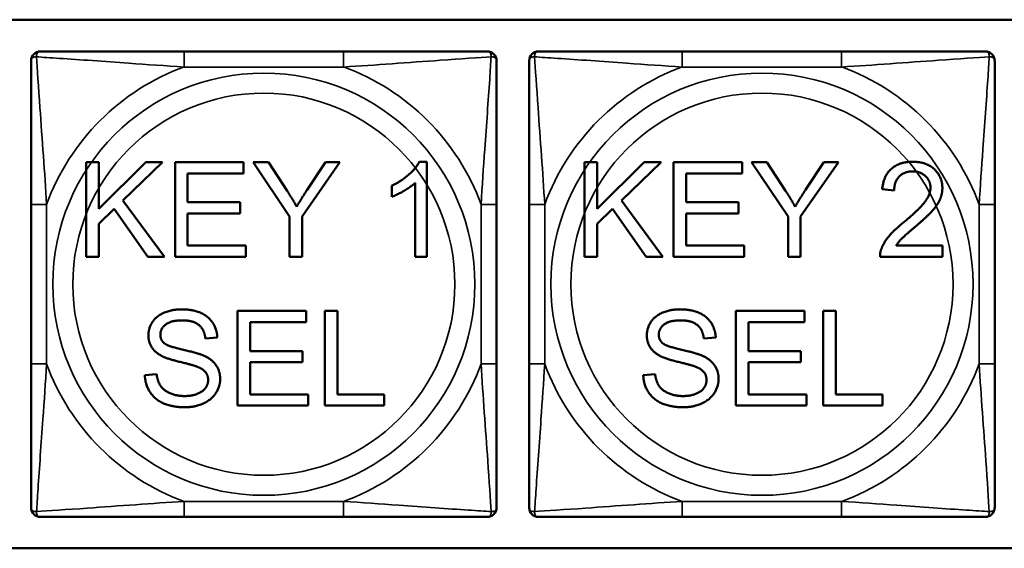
# Model space of a CAD drawing. Header units: inches. Extents: x -32 to 29.2, y -14.4 to 22.6.
# Tile 125 of 256: x -22.094 to -20.845, y -0.124 to 0.547. Entities that reach past the tile are written whole.
import ezdxf

# ---------------------------------------------------------------- set-up
doc = ezdxf.new("R2010")
doc.units = ezdxf.units.IN
doc.header["$MEASUREMENT"] = 0
doc.layers.add('Visible (ANSI)', color=7, linetype='Continuous', lineweight=50)
doc.layers.add('Visible Narrow (ANSI)', color=7, linetype='Continuous', lineweight=35)

msp = doc.modelspace()

# ---------------------------------------------------------------- linework, layer by layer
at = {"layer": 'Visible (ANSI)'}
for p, q in [((-22.1205, 0.5469), (-19.5523, 0.5469)), ((-21.6836, 0.5066), (-21.8859, 0.5066)), ((-21.0516, 0.5066), (-21.2539, 0.5066)), ((-22.0102, 0.3662), (-21.9942, 0.3662)), ((-22.0102, 0.2462), (-22.0102, 0.3662)), ((-21.9942, 0.3662), (-21.9942, 0.3068)), ((-21.9942, 0.3068), (-21.9346, 0.3662)), ((-21.9131, 0.3662), (-21.9634, 0.3175)), ((-21.9346, 0.3662), (-21.9131, 0.3662)), ((-21.8973, 0.3662), (-21.8104, 0.3662)), ((-21.8973, 0.2462), (-21.8973, 0.3662)), ((-21.8104, 0.3662), (-21.8104, 0.352)), ((-21.752, 0.2971), (-21.7982, 0.3662)), ((-21.7982, 0.3662), (-21.7789, 0.3662)), ((-21.7789, 0.3662), (-21.7553, 0.33)), ((-21.6881, 0.3662), (-21.736, 0.2971)), ((-21.7299, 0.3309), (-21.7066, 0.3662)), ((-21.7066, 0.3662), (-21.6881, 0.3662)), ((-21.5874, 0.3667), (-21.5779, 0.3667)), ((-21.5779, 0.3667), (-21.5779, 0.2462)), ((-21.3778, 0.3662), (-21.3619, 0.3662)), ((-21.3778, 0.2462), (-21.3778, 0.3662)), ((-21.3619, 0.3662), (-21.3619, 0.3068)), ((-21.3619, 0.3068), (-21.3022, 0.3662)), ((-21.2807, 0.3662), (-21.331, 0.3175)), ((-21.3022, 0.3662), (-21.2807, 0.3662)), ((-21.2649, 0.3662), (-21.178, 0.3662)), ((-21.2649, 0.2462), (-21.2649, 0.3662)), ((-21.178, 0.3662), (-21.178, 0.352)), ((-21.1196, 0.2971), (-21.1659, 0.3662)), ((-21.1659, 0.3662), (-21.1466, 0.3662)), ((-21.1466, 0.3662), (-21.1229, 0.33)), ((-21.0557, 0.3662), (-21.1037, 0.2971)), ((-21.0975, 0.3309), (-21.0742, 0.3662)), ((-21.0742, 0.3662), (-21.0557, 0.3662)), ((-21.8104, 0.352), (-21.8814, 0.352)), ((-21.8814, 0.352), (-21.8814, 0.3153)), ((-21.178, 0.352), (-21.249, 0.352)), ((-21.249, 0.352), (-21.249, 0.3153)), ((-21.5926, 0.2462), (-21.5926, 0.34)), ((-21.6221, 0.3223), (-21.6221, 0.3366)), ((-20.9849, 0.3304), (-21.0001, 0.332)), ((-22.08, 0.3125), (-22.08, 0.1102)), ((-21.9634, 0.3175), (-21.9109, 0.2462)), ((-21.8814, 0.3153), (-21.8149, 0.3153)), ((-21.8149, 0.3153), (-21.8149, 0.3012)), ((-21.4894, 0.1102), (-21.4894, 0.3125)), ((-21.448, 0.3125), (-21.448, 0.1102)), ((-21.331, 0.3175), (-21.2785, 0.2462)), ((-21.249, 0.3153), (-21.1825, 0.3153)), ((-21.1825, 0.3153), (-21.1825, 0.3012)), ((-20.8574, 0.1102), (-20.8574, 0.3125)), ((-21.9746, 0.3068), (-21.9942, 0.2878)), ((-21.9319, 0.2462), (-21.9746, 0.3068)), ((-21.8149, 0.3012), (-21.8814, 0.3012)), ((-21.8814, 0.3012), (-21.8814, 0.2604)), ((-21.3422, 0.3068), (-21.3619, 0.2878)), ((-21.2995, 0.2462), (-21.3422, 0.3068)), ((-21.1825, 0.3012), (-21.249, 0.3012)), ((-21.249, 0.3012), (-21.249, 0.2604)), ((-21.9942, 0.2878), (-21.9942, 0.2462)), ((-21.752, 0.2462), (-21.752, 0.2971)), ((-21.736, 0.2971), (-21.736, 0.2462)), ((-21.3619, 0.2878), (-21.3619, 0.2462)), ((-21.1196, 0.2462), (-21.1196, 0.2971)), ((-21.1037, 0.2971), (-21.1037, 0.2462)), ((-21.8814, 0.2604), (-21.8077, 0.2604)), ((-21.8077, 0.2604), (-21.8077, 0.2462)), ((-21.249, 0.2604), (-21.1753, 0.2604)), ((-21.1753, 0.2604), (-21.1753, 0.2462)), ((-20.9824, 0.2604), (-20.9236, 0.2604)), ((-20.9236, 0.2604), (-20.9236, 0.2462)), ((-21.9942, 0.2462), (-22.0102, 0.2462)), ((-21.9109, 0.2462), (-21.9319, 0.2462)), ((-21.8077, 0.2462), (-21.8973, 0.2462)), ((-21.736, 0.2462), (-21.752, 0.2462)), ((-21.5779, 0.2462), (-21.5926, 0.2462)), ((-21.3619, 0.2462), (-21.3778, 0.2462)), ((-21.2785, 0.2462), (-21.2995, 0.2462)), ((-21.1753, 0.2462), (-21.2649, 0.2462)), ((-21.1037, 0.2462), (-21.1196, 0.2462)), ((-20.9236, 0.2462), (-21.0029, 0.2462)), ((-21.8181, 0.1774), (-21.7312, 0.1774)), ((-21.8181, 0.0574), (-21.8181, 0.1774)), ((-21.7312, 0.1774), (-21.7312, 0.1632)), ((-21.7072, 0.1774), (-21.6913, 0.1774)), ((-21.7072, 0.0574), (-21.7072, 0.1774)), ((-21.6913, 0.1774), (-21.6913, 0.0715)), ((-21.1857, 0.1774), (-21.0988, 0.1774)), ((-21.1857, 0.0574), (-21.1857, 0.1774)), ((-21.0988, 0.1774), (-21.0988, 0.1632)), ((-21.0749, 0.1774), (-21.0589, 0.1774)), ((-21.0749, 0.0574), (-21.0749, 0.1774)), ((-21.0589, 0.1774), (-21.0589, 0.0715)), ((-21.7312, 0.1632), (-21.8022, 0.1632)), ((-21.8022, 0.1632), (-21.8022, 0.1265)), ((-21.0988, 0.1632), (-21.1698, 0.1632)), ((-21.1698, 0.1632), (-21.1698, 0.1265)), ((-21.8437, 0.1436), (-21.8589, 0.1424)), ((-21.2113, 0.1436), (-21.2265, 0.1424)), ((-21.8022, 0.1265), (-21.7357, 0.1265)), ((-21.7357, 0.1265), (-21.7357, 0.1123)), ((-21.1698, 0.1265), (-21.1033, 0.1265)), ((-21.1033, 0.1265), (-21.1033, 0.1123)), ((-21.7357, 0.1123), (-21.8022, 0.1123)), ((-21.8022, 0.1123), (-21.8022, 0.0715)), ((-21.1033, 0.1123), (-21.1698, 0.1123)), ((-21.1698, 0.1123), (-21.1698, 0.0715)), ((-21.9357, 0.096), (-21.9207, 0.0972)), ((-21.3033, 0.096), (-21.2883, 0.0972)), ((-21.8022, 0.0715), (-21.7285, 0.0715)), ((-21.7285, 0.0715), (-21.7285, 0.0574)), ((-21.6913, 0.0715), (-21.6322, 0.0715)), ((-21.6322, 0.0715), (-21.6322, 0.0574)), ((-21.1698, 0.0715), (-21.0961, 0.0715)), ((-21.0961, 0.0715), (-21.0961, 0.0574)), ((-21.0589, 0.0715), (-20.9999, 0.0715)), ((-20.9999, 0.0715), (-20.9999, 0.0574)), ((-21.7285, 0.0574), (-21.8181, 0.0574)), ((-21.6322, 0.0574), (-21.7072, 0.0574)), ((-21.0961, 0.0574), (-21.1857, 0.0574)), ((-20.9999, 0.0574), (-21.0749, 0.0574)), ((-21.8859, -0.0839), (-21.6836, -0.0839)), ((-21.2539, -0.0839), (-21.0516, -0.0839)), ((-19.5523, -0.1236), (-22.1205, -0.1236))]:
    msp.add_line(p, q, dxfattribs=at)
for centre, start, end in [((-22.0682, 0.4948), 90, 180), ((-21.5012, 0.4948), 0, 90), ((-21.4362, 0.4948), 90, 180), ((-20.8693, 0.4948), 0, 90), ((-22.0682, -0.0721), 180, 270), ((-21.5012, -0.0721), 270, 0), ((-21.4362, -0.0721), 180, 270), ((-20.8693, -0.0721), 270, 0)]:
    msp.add_arc(centre, 0.0118, start, end, dxfattribs=at)
for points, knots in [([(-21.8859, 0.5066), (-21.9095, 0.5066), (-21.9335, 0.5066), (-21.9569, 0.5066), (-21.9876, 0.5066), (-22.0184, 0.5066), (-22.0417, 0.5066), (-22.0537, 0.5066), (-22.0633, 0.5066), (-22.0682, 0.5066)], [0.2569537, 0.2569537, 0.2569537, 0.2569537, 0.4371919, 0.4371919, 0.4371919, 0.6739428, 0.6739428, 0.6739428, 0.7963818, 0.7963818, 0.7963818, 0.7963818]), ([(-21.5012, 0.5066), (-21.507, 0.5066), (-21.5195, 0.5066), (-21.5347, 0.5066), (-21.5581, 0.5066), (-21.5872, 0.5066), (-21.6163, 0.5066), (-21.6385, 0.5066), (-21.6612, 0.5066), (-21.6836, 0.5066)], [-0.7968224, -0.7968224, -0.7968224, -0.7968224, -0.6514613, -0.6514613, -0.6514613, -0.427691, -0.427691, -0.427691, -0.2569517, -0.2569517, -0.2569517, -0.2569517]), ([(-21.2539, 0.5066), (-21.2775, 0.5066), (-21.3015, 0.5066), (-21.3249, 0.5066), (-21.3556, 0.5066), (-21.3864, 0.5066), (-21.4097, 0.5066), (-21.4217, 0.5066), (-21.4313, 0.5066), (-21.4362, 0.5066)], [0.2569537, 0.2569537, 0.2569537, 0.2569537, 0.4371919, 0.4371919, 0.4371919, 0.6739428, 0.6739428, 0.6739428, 0.7963818, 0.7963818, 0.7963818, 0.7963818]), ([(-20.8693, 0.5066), (-20.875, 0.5066), (-20.8875, 0.5066), (-20.9027, 0.5066), (-20.9261, 0.5066), (-20.9552, 0.5066), (-20.9843, 0.5066), (-21.0065, 0.5066), (-21.0292, 0.5066), (-21.0516, 0.5066)], [-0.7968224, -0.7968224, -0.7968224, -0.7968224, -0.6514613, -0.6514613, -0.6514613, -0.427691, -0.427691, -0.427691, -0.2569517, -0.2569517, -0.2569517, -0.2569517]), ([(-22.08, 0.4948), (-22.08, 0.4891), (-22.08, 0.4766), (-22.08, 0.4614), (-22.08, 0.438), (-22.08, 0.4088), (-22.08, 0.3798), (-22.08, 0.3576), (-22.08, 0.3349), (-22.08, 0.3125)], [-0.7968224, -0.7968224, -0.7968224, -0.7968224, -0.6514613, -0.6514613, -0.6514613, -0.427691, -0.427691, -0.427691, -0.2569517, -0.2569517, -0.2569517, -0.2569517]), ([(-21.4894, 0.3125), (-21.4894, 0.3362), (-21.4894, 0.3602), (-21.4894, 0.3835), (-21.4894, 0.4142), (-21.4894, 0.4451), (-21.4894, 0.4683), (-21.4894, 0.4803), (-21.4894, 0.49), (-21.4894, 0.4948)], [0.2569537, 0.2569537, 0.2569537, 0.2569537, 0.4371919, 0.4371919, 0.4371919, 0.6739428, 0.6739428, 0.6739428, 0.7963818, 0.7963818, 0.7963818, 0.7963818]), ([(-21.448, 0.4948), (-21.448, 0.4891), (-21.448, 0.4766), (-21.448, 0.4614), (-21.448, 0.438), (-21.448, 0.4088), (-21.448, 0.3798), (-21.448, 0.3576), (-21.448, 0.3349), (-21.448, 0.3125)], [-0.7968224, -0.7968224, -0.7968224, -0.7968224, -0.6514613, -0.6514613, -0.6514613, -0.427691, -0.427691, -0.427691, -0.2569517, -0.2569517, -0.2569517, -0.2569517]), ([(-20.8574, 0.3125), (-20.8574, 0.3362), (-20.8574, 0.3602), (-20.8574, 0.3835), (-20.8574, 0.4142), (-20.8574, 0.4451), (-20.8574, 0.4683), (-20.8574, 0.4803), (-20.8574, 0.49), (-20.8574, 0.4948)], [0.2569537, 0.2569537, 0.2569537, 0.2569537, 0.4371919, 0.4371919, 0.4371919, 0.6739428, 0.6739428, 0.6739428, 0.7963818, 0.7963818, 0.7963818, 0.7963818]), ([(-22.08, 0.1102), (-22.08, 0.0865), (-22.08, 0.0626), (-22.08, 0.0392), (-22.08, 0.0085), (-22.08, -0.0224), (-22.08, -0.0456), (-22.08, -0.0576), (-22.08, -0.0673), (-22.08, -0.0721)], [0.2569537, 0.2569537, 0.2569537, 0.2569537, 0.4371919, 0.4371919, 0.4371919, 0.6739428, 0.6739428, 0.6739428, 0.7963818, 0.7963818, 0.7963818, 0.7963818]), ([(-21.4894, -0.0721), (-21.4894, -0.0664), (-21.4894, -0.0539), (-21.4894, -0.0387), (-21.4894, -0.0152), (-21.4894, 0.0139), (-21.4894, 0.043), (-21.4894, 0.0651), (-21.4894, 0.0878), (-21.4894, 0.1102)], [-0.7968224, -0.7968224, -0.7968224, -0.7968224, -0.6514613, -0.6514613, -0.6514613, -0.427691, -0.427691, -0.427691, -0.2569517, -0.2569517, -0.2569517, -0.2569517]), ([(-21.448, 0.1102), (-21.448, 0.0865), (-21.448, 0.0626), (-21.448, 0.0392), (-21.448, 0.0085), (-21.448, -0.0224), (-21.448, -0.0456), (-21.448, -0.0576), (-21.448, -0.0673), (-21.448, -0.0721)], [0.2569537, 0.2569537, 0.2569537, 0.2569537, 0.4371919, 0.4371919, 0.4371919, 0.6739428, 0.6739428, 0.6739428, 0.7963818, 0.7963818, 0.7963818, 0.7963818]), ([(-20.8574, -0.0721), (-20.8574, -0.0664), (-20.8574, -0.0539), (-20.8574, -0.0387), (-20.8574, -0.0152), (-20.8574, 0.0139), (-20.8574, 0.043), (-20.8574, 0.0651), (-20.8574, 0.0878), (-20.8574, 0.1102)], [-0.7968224, -0.7968224, -0.7968224, -0.7968224, -0.6514613, -0.6514613, -0.6514613, -0.427691, -0.427691, -0.427691, -0.2569517, -0.2569517, -0.2569517, -0.2569517]), ([(-22.0682, -0.0839), (-22.0624, -0.0839), (-22.05, -0.0839), (-22.0347, -0.0839), (-22.0113, -0.0839), (-21.9822, -0.0839), (-21.9531, -0.0839), (-21.9309, -0.0839), (-21.9083, -0.0839), (-21.8859, -0.0839)], [-0.7968224, -0.7968224, -0.7968224, -0.7968224, -0.6514613, -0.6514613, -0.6514613, -0.427691, -0.427691, -0.427691, -0.2569517, -0.2569517, -0.2569517, -0.2569517]), ([(-21.6836, -0.0839), (-21.6599, -0.0839), (-21.6359, -0.0839), (-21.6125, -0.0839), (-21.5819, -0.0839), (-21.551, -0.0839), (-21.5277, -0.0839), (-21.5157, -0.0839), (-21.5061, -0.0839), (-21.5012, -0.0839)], [0.2569537, 0.2569537, 0.2569537, 0.2569537, 0.4371919, 0.4371919, 0.4371919, 0.6739428, 0.6739428, 0.6739428, 0.7963818, 0.7963818, 0.7963818, 0.7963818]), ([(-21.4362, -0.0839), (-21.4304, -0.0839), (-21.418, -0.0839), (-21.4027, -0.0839), (-21.3793, -0.0839), (-21.3502, -0.0839), (-21.3211, -0.0839), (-21.2989, -0.0839), (-21.2763, -0.0839), (-21.2539, -0.0839)], [-0.7968224, -0.7968224, -0.7968224, -0.7968224, -0.6514613, -0.6514613, -0.6514613, -0.427691, -0.427691, -0.427691, -0.2569517, -0.2569517, -0.2569517, -0.2569517]), ([(-21.0516, -0.0839), (-21.0279, -0.0839), (-21.0039, -0.0839), (-20.9806, -0.0839), (-20.9499, -0.0839), (-20.919, -0.0839), (-20.8958, -0.0839), (-20.8837, -0.0839), (-20.8741, -0.0839), (-20.8693, -0.0839)], [0.2569537, 0.2569537, 0.2569537, 0.2569537, 0.4371919, 0.4371919, 0.4371919, 0.6739428, 0.6739428, 0.6739428, 0.7963818, 0.7963818, 0.7963818, 0.7963818])]:
    msp.add_open_spline(points, degree=3, knots=knots, dxfattribs=at)
for points in [[(-21.6221, 0.3366), (-21.6097, 0.3423), (-21.5913, 0.3589), (-21.5874, 0.3667)], [(-21.0001, 0.332), (-20.9986, 0.3489), (-20.9783, 0.3667), (-20.9612, 0.3667)], [(-20.9612, 0.3667), (-20.9439, 0.3667), (-20.9238, 0.3475), (-20.9238, 0.3334)], [(-20.9615, 0.3545), (-20.9721, 0.3545), (-20.9849, 0.3417), (-20.9849, 0.3304)], [(-20.9389, 0.3337), (-20.9389, 0.3425), (-20.9515, 0.3545), (-20.9615, 0.3545)], [(-21.5926, 0.34), (-21.5979, 0.335), (-21.6152, 0.3249), (-21.6221, 0.3223)], [(-21.7553, 0.33), (-21.7486, 0.3199), (-21.743, 0.3097)], [(-21.743, 0.3097), (-21.7376, 0.3191), (-21.7299, 0.3309)], [(-21.1229, 0.33), (-21.1162, 0.3199), (-21.1106, 0.3097)], [(-21.1106, 0.3097), (-21.1052, 0.3191), (-21.0975, 0.3309)], [(-20.9721, 0.2906), (-20.9527, 0.3067), (-20.9389, 0.3253), (-20.9389, 0.3337)], [(-20.9238, 0.3334), (-20.9238, 0.3261), (-20.9296, 0.3122), (-20.9433, 0.2969), (-20.9592, 0.2834)], [(-21.0011, 0.2564), (-20.9981, 0.2646), (-20.9848, 0.2802), (-20.9721, 0.2906)], [(-20.9592, 0.2834), (-20.9724, 0.2724), (-20.9799, 0.2644), (-20.9824, 0.2604)], [(-21.0029, 0.2462), (-21.0031, 0.2515), (-21.0011, 0.2564)], [(-21.9312, 0.1464), (-21.9312, 0.1555), (-21.9209, 0.1712), (-21.901, 0.1795), (-21.8889, 0.1795)], [(-21.8889, 0.1795), (-21.8755, 0.1795), (-21.8551, 0.1709), (-21.8441, 0.1541), (-21.8437, 0.1436)], [(-21.2988, 0.1464), (-21.2988, 0.1555), (-21.2885, 0.1712), (-21.2687, 0.1795), (-21.2565, 0.1795)], [(-21.2565, 0.1795), (-21.2431, 0.1795), (-21.2227, 0.1709), (-21.2117, 0.1541), (-21.2113, 0.1436)], [(-21.8882, 0.1655), (-21.9027, 0.1655), (-21.916, 0.1549), (-21.916, 0.1474)], [(-21.8589, 0.1424), (-21.8601, 0.1539), (-21.8743, 0.1655), (-21.8882, 0.1655)], [(-21.2559, 0.1655), (-21.2703, 0.1655), (-21.2836, 0.1549), (-21.2836, 0.1474)], [(-21.2265, 0.1424), (-21.2277, 0.1539), (-21.242, 0.1655), (-21.2559, 0.1655)], [(-21.9142, 0.1203), (-21.9228, 0.1248), (-21.9312, 0.1381), (-21.9312, 0.1464)], [(-21.916, 0.1474), (-21.916, 0.141), (-21.9113, 0.1367)], [(-21.2818, 0.1203), (-21.2904, 0.1248), (-21.2988, 0.1381), (-21.2988, 0.1464)], [(-21.2836, 0.1474), (-21.2836, 0.141), (-21.2789, 0.1367)], [(-21.9113, 0.1367), (-21.9066, 0.1326), (-21.8678, 0.1239), (-21.8605, 0.1206)], [(-21.2789, 0.1367), (-21.2742, 0.1326), (-21.2354, 0.1239), (-21.2281, 0.1206)], [(-21.8695, 0.1068), (-21.8743, 0.1088), (-21.9075, 0.1167), (-21.9142, 0.1203)], [(-21.8605, 0.1206), (-21.8501, 0.1157), (-21.8401, 0.1009), (-21.8401, 0.0913)], [(-21.2371, 0.1068), (-21.242, 0.1088), (-21.2752, 0.1167), (-21.2818, 0.1203)], [(-21.2281, 0.1206), (-21.2177, 0.1157), (-21.2077, 0.1009), (-21.2077, 0.0913)], [(-21.8554, 0.0899), (-21.8554, 0.0956), (-21.8619, 0.104), (-21.8695, 0.1068)], [(-21.223, 0.0899), (-21.223, 0.0956), (-21.2295, 0.104), (-21.2371, 0.1068)], [(-21.8845, 0.0553), (-21.9009, 0.0553), (-21.9228, 0.0649), (-21.9353, 0.0839), (-21.9357, 0.096)], [(-21.9207, 0.0972), (-21.9196, 0.0882), (-21.9118, 0.0767), (-21.8955, 0.0695), (-21.8852, 0.0695)], [(-21.8852, 0.0695), (-21.8762, 0.0695), (-21.8622, 0.0749), (-21.8554, 0.0843), (-21.8554, 0.0899)], [(-21.8401, 0.0913), (-21.8401, 0.0817), (-21.8511, 0.0648), (-21.8717, 0.0553), (-21.8845, 0.0553)], [(-21.2521, 0.0553), (-21.2685, 0.0553), (-21.2904, 0.0649), (-21.303, 0.0839), (-21.3033, 0.096)], [(-21.2883, 0.0972), (-21.2872, 0.0882), (-21.2795, 0.0767), (-21.2631, 0.0695), (-21.2528, 0.0695)], [(-21.2528, 0.0695), (-21.2438, 0.0695), (-21.2298, 0.0749), (-21.223, 0.0843), (-21.223, 0.0899)], [(-21.2077, 0.0913), (-21.2077, 0.0817), (-21.2187, 0.0648), (-21.2393, 0.0553), (-21.2521, 0.0553)]]:
    msp.add_open_spline(points, degree=2, dxfattribs=at)
at = {"layer": 'Visible Narrow (ANSI)'}
for p, q in [((-21.8859, 0.5066), (-21.8859, 0.4869)), ((-21.6836, 0.5066), (-21.6836, 0.4869)), ((-21.2539, 0.5066), (-21.2539, 0.4869)), ((-21.0516, 0.5066), (-21.0516, 0.4869)), ((-21.8859, 0.4869), (-21.6836, 0.4869)), ((-21.2539, 0.4869), (-21.0516, 0.4869)), ((-22.08, 0.3125), (-22.0603, 0.3125)), ((-22.0603, 0.1102), (-22.0603, 0.3125)), ((-21.5091, 0.3125), (-21.5091, 0.1102)), ((-21.4894, 0.3125), (-21.5091, 0.3125)), ((-21.448, 0.3125), (-21.4283, 0.3125)), ((-21.4283, 0.1102), (-21.4283, 0.3125)), ((-20.8771, 0.3125), (-20.8771, 0.1102)), ((-20.8574, 0.3125), (-20.8771, 0.3125)), ((-22.08, 0.1102), (-22.0603, 0.1102)), ((-21.4894, 0.1102), (-21.5091, 0.1102)), ((-21.448, 0.1102), (-21.4283, 0.1102)), ((-20.8574, 0.1102), (-20.8771, 0.1102)), ((-21.6836, -0.0642), (-21.8859, -0.0642)), ((-21.8859, -0.0839), (-21.8859, -0.0642)), ((-21.6836, -0.0839), (-21.6836, -0.0642)), ((-21.0516, -0.0642), (-21.2539, -0.0642)), ((-21.2539, -0.0839), (-21.2539, -0.0642)), ((-21.0516, -0.0839), (-21.0516, -0.0642))]:
    msp.add_line(p, q, dxfattribs=at)
for centre, radius in [((-21.7847, 0.2114), 0.2678), ((-21.1527, 0.2114), 0.2678), ((-21.7847, 0.2114), 0.2424), ((-21.1527, 0.2114), 0.2424)]:
    msp.add_circle(centre, radius, dxfattribs=at)
for centre, start, end in [((-21.7847, 0.2114), 110.1547, 159.8453), ((-21.7847, 0.2114), 20.1547, 69.8453), ((-21.1527, 0.2114), 110.1547, 159.8453), ((-21.1527, 0.2114), 20.1547, 69.8453), ((-21.7847, 0.2114), 200.1547, 249.8453), ((-21.7847, 0.2114), 290.1547, 339.8453), ((-21.1527, 0.2114), 200.1547, 249.8453), ((-21.1527, 0.2114), 290.1547, 339.8453)]:
    msp.add_arc(centre, 0.2936, start, end, dxfattribs=at)
for points, knots in [([(-22.08, 0.4948), (-22.08, 0.4954), (-22.0799, 0.4959), (-22.0797, 0.4967), (-22.0795, 0.4971), (-22.0791, 0.4977), (-22.0789, 0.4979), (-22.0786, 0.4982), (-22.0785, 0.4983), (-22.0781, 0.4987), (-22.0778, 0.4989), (-22.0768, 0.4993), (-22.0762, 0.4995), (-22.0747, 0.4997), (-22.074, 0.4998), (-22.0731, 0.4998)], [-0.0532704, -0.0532704, -0.0532704, -0.0532704, -0.04377373, -0.04377373, -0.03521335, -0.03521335, -0.02986312, -0.02986312, -0.02651922, -0.02651922, -0.01983142, -0.01983142, -0.00913095, -0.00913095, 0.00023197, 0.00023197, 0.00023197, 0.00023197]), ([(-22.0731, 0.4998), (-22.0731, 0.5006), (-22.0731, 0.5014), (-22.0729, 0.5028), (-22.0727, 0.5035), (-22.0722, 0.5044), (-22.072, 0.5047), (-22.0717, 0.5051), (-22.0716, 0.5053), (-22.0713, 0.5056), (-22.0711, 0.5057), (-22.0705, 0.5061), (-22.0701, 0.5063), (-22.0692, 0.5066), (-22.0687, 0.5066), (-22.0682, 0.5066)], [-0.00023197, -0.00023197, -0.00023197, -0.00023197, 0.00913095, 0.00913095, 0.01983142, 0.01983142, 0.02651922, 0.02651922, 0.02986312, 0.02986312, 0.03521335, 0.03521335, 0.04377373, 0.04377373, 0.0532704, 0.0532704, 0.0532704, 0.0532704]), ([(-22.0731, 0.4998), (-22.0655, 0.4993), (-22.0555, 0.4986), (-22.0184, 0.4962), (-21.9867, 0.4939), (-21.9325, 0.49), (-21.9092, 0.4884), (-21.8859, 0.4869)], [-0.7478145, -0.7478145, -0.7478145, -0.7478145, -0.6493253, -0.6493253, -0.427691, -0.427691, -0.2569537, -0.2569537, -0.2569537, -0.2569537]), ([(-22.0603, 0.3125), (-22.0627, 0.353), (-22.066, 0.3953), (-22.0706, 0.461), (-22.0722, 0.4854), (-22.0731, 0.4998)], [0.2569517, 0.2569517, 0.2569517, 0.2569517, 0.5559983, 0.5559983, 0.7482818, 0.7482818, 0.7482818, 0.7482818]), ([(-21.6836, 0.4869), (-21.6431, 0.4893), (-21.6007, 0.4926), (-21.5351, 0.4973), (-21.5106, 0.4989), (-21.4963, 0.4998)], [0.2569517, 0.2569517, 0.2569517, 0.2569517, 0.5559983, 0.5559983, 0.7482818, 0.7482818, 0.7482818, 0.7482818]), ([(-21.4963, 0.4998), (-21.4968, 0.4921), (-21.4974, 0.4821), (-21.4999, 0.4451), (-21.5022, 0.4134), (-21.5061, 0.3591), (-21.5077, 0.3359), (-21.5091, 0.3125)], [-0.7478145, -0.7478145, -0.7478145, -0.7478145, -0.6493253, -0.6493253, -0.427691, -0.427691, -0.2569537, -0.2569537, -0.2569537, -0.2569537]), ([(-21.5012, 0.5066), (-21.5007, 0.5066), (-21.5002, 0.5066), (-21.4993, 0.5063), (-21.4989, 0.5061), (-21.4984, 0.5057), (-21.4981, 0.5056), (-21.4978, 0.5053), (-21.4977, 0.5051), (-21.4974, 0.5047), (-21.4972, 0.5044), (-21.4968, 0.5035), (-21.4965, 0.5028), (-21.4963, 0.5014), (-21.4963, 0.5006), (-21.4963, 0.4998)], [-0.0532704, -0.0532704, -0.0532704, -0.0532704, -0.04377373, -0.04377373, -0.03521335, -0.03521335, -0.02986312, -0.02986312, -0.02651922, -0.02651922, -0.01983142, -0.01983142, -0.00913095, -0.00913095, 0.00023197, 0.00023197, 0.00023197, 0.00023197]), ([(-21.4963, 0.4998), (-21.4954, 0.4998), (-21.4947, 0.4997), (-21.4932, 0.4995), (-21.4926, 0.4993), (-21.4917, 0.4989), (-21.4913, 0.4987), (-21.4909, 0.4983), (-21.4908, 0.4982), (-21.4905, 0.4979), (-21.4903, 0.4977), (-21.4899, 0.4971), (-21.4898, 0.4967), (-21.4895, 0.4959), (-21.4894, 0.4954), (-21.4894, 0.4948)], [-0.00023197, -0.00023197, -0.00023197, -0.00023197, 0.00913095, 0.00913095, 0.01983142, 0.01983142, 0.02651922, 0.02651922, 0.02986312, 0.02986312, 0.03521335, 0.03521335, 0.04377373, 0.04377373, 0.0532704, 0.0532704, 0.0532704, 0.0532704]), ([(-21.448, 0.4948), (-21.448, 0.4954), (-21.4479, 0.4959), (-21.4477, 0.4967), (-21.4475, 0.4971), (-21.4471, 0.4977), (-21.4469, 0.4979), (-21.4466, 0.4982), (-21.4465, 0.4983), (-21.4461, 0.4987), (-21.4458, 0.4989), (-21.4448, 0.4993), (-21.4442, 0.4995), (-21.4427, 0.4997), (-21.442, 0.4998), (-21.4411, 0.4998)], [-0.0532704, -0.0532704, -0.0532704, -0.0532704, -0.04377373, -0.04377373, -0.03521335, -0.03521335, -0.02986312, -0.02986312, -0.02651922, -0.02651922, -0.01983142, -0.01983142, -0.00913095, -0.00913095, 0.00023197, 0.00023197, 0.00023197, 0.00023197]), ([(-21.4411, 0.4998), (-21.4412, 0.5006), (-21.4411, 0.5014), (-21.4409, 0.5028), (-21.4407, 0.5035), (-21.4402, 0.5044), (-21.44, 0.5047), (-21.4397, 0.5051), (-21.4396, 0.5053), (-21.4393, 0.5056), (-21.4391, 0.5057), (-21.4385, 0.5061), (-21.4381, 0.5063), (-21.4372, 0.5066), (-21.4367, 0.5066), (-21.4362, 0.5066)], [-0.00023197, -0.00023197, -0.00023197, -0.00023197, 0.00913095, 0.00913095, 0.01983142, 0.01983142, 0.02651922, 0.02651922, 0.02986312, 0.02986312, 0.03521335, 0.03521335, 0.04377373, 0.04377373, 0.0532704, 0.0532704, 0.0532704, 0.0532704]), ([(-21.4411, 0.4998), (-21.4335, 0.4993), (-21.4235, 0.4986), (-21.3864, 0.4962), (-21.3547, 0.4939), (-21.3005, 0.49), (-21.2772, 0.4884), (-21.2539, 0.4869)], [-0.7478145, -0.7478145, -0.7478145, -0.7478145, -0.6493253, -0.6493253, -0.427691, -0.427691, -0.2569537, -0.2569537, -0.2569537, -0.2569537]), ([(-21.4283, 0.3125), (-21.4307, 0.353), (-21.434, 0.3953), (-21.4386, 0.461), (-21.4402, 0.4854), (-21.4411, 0.4998)], [0.2569517, 0.2569517, 0.2569517, 0.2569517, 0.5559983, 0.5559983, 0.7482818, 0.7482818, 0.7482818, 0.7482818]), ([(-21.0516, 0.4869), (-21.0111, 0.4893), (-20.9687, 0.4926), (-20.9031, 0.4973), (-20.8787, 0.4989), (-20.8643, 0.4998)], [0.2569517, 0.2569517, 0.2569517, 0.2569517, 0.5559983, 0.5559983, 0.7482818, 0.7482818, 0.7482818, 0.7482818]), ([(-20.8643, 0.4998), (-20.8648, 0.4921), (-20.8654, 0.4821), (-20.8679, 0.4451), (-20.8702, 0.4134), (-20.8741, 0.3591), (-20.8757, 0.3359), (-20.8771, 0.3125)], [-0.7478145, -0.7478145, -0.7478145, -0.7478145, -0.6493253, -0.6493253, -0.427691, -0.427691, -0.2569537, -0.2569537, -0.2569537, -0.2569537]), ([(-20.8693, 0.5066), (-20.8687, 0.5066), (-20.8682, 0.5066), (-20.8673, 0.5063), (-20.8669, 0.5061), (-20.8664, 0.5057), (-20.8662, 0.5056), (-20.8658, 0.5053), (-20.8657, 0.5051), (-20.8654, 0.5047), (-20.8652, 0.5044), (-20.8648, 0.5035), (-20.8646, 0.5028), (-20.8643, 0.5014), (-20.8643, 0.5006), (-20.8643, 0.4998)], [-0.0532704, -0.0532704, -0.0532704, -0.0532704, -0.04377373, -0.04377373, -0.03521335, -0.03521335, -0.02986312, -0.02986312, -0.02651922, -0.02651922, -0.01983142, -0.01983142, -0.00913095, -0.00913095, 0.00023197, 0.00023197, 0.00023197, 0.00023197]), ([(-20.8643, 0.4998), (-20.8635, 0.4998), (-20.8627, 0.4997), (-20.8613, 0.4995), (-20.8606, 0.4993), (-20.8597, 0.4989), (-20.8594, 0.4987), (-20.8589, 0.4983), (-20.8588, 0.4982), (-20.8585, 0.4979), (-20.8583, 0.4977), (-20.8579, 0.4971), (-20.8578, 0.4967), (-20.8575, 0.4959), (-20.8574, 0.4954), (-20.8574, 0.4948)], [-0.00023197, -0.00023197, -0.00023197, -0.00023197, 0.00913095, 0.00913095, 0.01983142, 0.01983142, 0.02651922, 0.02651922, 0.02986312, 0.02986312, 0.03521335, 0.03521335, 0.04377373, 0.04377373, 0.0532704, 0.0532704, 0.0532704, 0.0532704]), ([(-22.0731, -0.0771), (-22.0726, -0.0694), (-22.072, -0.0594), (-22.0695, -0.0224), (-22.0672, 0.0094), (-22.0633, 0.0636), (-22.0617, 0.0868), (-22.0603, 0.1102)], [-0.7478145, -0.7478145, -0.7478145, -0.7478145, -0.6493253, -0.6493253, -0.427691, -0.427691, -0.2569537, -0.2569537, -0.2569537, -0.2569537]), ([(-21.5091, 0.1102), (-21.5067, 0.0697), (-21.5034, 0.0274), (-21.4988, -0.0383), (-21.4972, -0.0627), (-21.4963, -0.0771)], [0.2569517, 0.2569517, 0.2569517, 0.2569517, 0.5559983, 0.5559983, 0.7482818, 0.7482818, 0.7482818, 0.7482818]), ([(-21.4411, -0.0771), (-21.4407, -0.0694), (-21.44, -0.0594), (-21.4375, -0.0224), (-21.4352, 0.0094), (-21.4314, 0.0636), (-21.4297, 0.0868), (-21.4283, 0.1102)], [-0.7478145, -0.7478145, -0.7478145, -0.7478145, -0.6493253, -0.6493253, -0.427691, -0.427691, -0.2569537, -0.2569537, -0.2569537, -0.2569537]), ([(-20.8771, 0.1102), (-20.8747, 0.0697), (-20.8714, 0.0274), (-20.8668, -0.0383), (-20.8652, -0.0627), (-20.8643, -0.0771)], [0.2569517, 0.2569517, 0.2569517, 0.2569517, 0.5559983, 0.5559983, 0.7482818, 0.7482818, 0.7482818, 0.7482818]), ([(-22.0731, -0.0771), (-22.074, -0.0771), (-22.0747, -0.077), (-22.0762, -0.0768), (-22.0768, -0.0766), (-22.0778, -0.0762), (-22.0781, -0.076), (-22.0785, -0.0756), (-22.0786, -0.0755), (-22.0789, -0.0752), (-22.0791, -0.075), (-22.0795, -0.0744), (-22.0797, -0.074), (-22.0799, -0.0731), (-22.08, -0.0726), (-22.08, -0.0721)], [-0.00023197, -0.00023197, -0.00023197, -0.00023197, 0.00913095, 0.00913095, 0.01983142, 0.01983142, 0.02651922, 0.02651922, 0.02986312, 0.02986312, 0.03521335, 0.03521335, 0.04377373, 0.04377373, 0.0532704, 0.0532704, 0.0532704, 0.0532704]), ([(-21.8859, -0.0642), (-21.9263, -0.0666), (-21.9687, -0.0699), (-22.0344, -0.0745), (-22.0588, -0.0761), (-22.0731, -0.0771)], [0.2569517, 0.2569517, 0.2569517, 0.2569517, 0.5559983, 0.5559983, 0.7482818, 0.7482818, 0.7482818, 0.7482818]), ([(-21.4963, -0.0771), (-21.5039, -0.0766), (-21.5139, -0.0759), (-21.551, -0.0735), (-21.5827, -0.0712), (-21.637, -0.0673), (-21.6602, -0.0656), (-21.6836, -0.0642)], [-0.7478145, -0.7478145, -0.7478145, -0.7478145, -0.6493253, -0.6493253, -0.427691, -0.427691, -0.2569537, -0.2569537, -0.2569537, -0.2569537]), ([(-21.4894, -0.0721), (-21.4894, -0.0726), (-21.4895, -0.0731), (-21.4898, -0.074), (-21.4899, -0.0744), (-21.4903, -0.075), (-21.4905, -0.0752), (-21.4908, -0.0755), (-21.4909, -0.0756), (-21.4913, -0.076), (-21.4917, -0.0762), (-21.4926, -0.0766), (-21.4932, -0.0768), (-21.4947, -0.077), (-21.4954, -0.0771), (-21.4963, -0.0771)], [-0.0532704, -0.0532704, -0.0532704, -0.0532704, -0.04377373, -0.04377373, -0.03521335, -0.03521335, -0.02986312, -0.02986312, -0.02651922, -0.02651922, -0.01983142, -0.01983142, -0.00913095, -0.00913095, 0.00023197, 0.00023197, 0.00023197, 0.00023197]), ([(-21.4411, -0.0771), (-21.442, -0.0771), (-21.4427, -0.077), (-21.4442, -0.0768), (-21.4448, -0.0766), (-21.4458, -0.0762), (-21.4461, -0.076), (-21.4465, -0.0756), (-21.4466, -0.0755), (-21.4469, -0.0752), (-21.4471, -0.075), (-21.4475, -0.0744), (-21.4477, -0.074), (-21.4479, -0.0731), (-21.448, -0.0726), (-21.448, -0.0721)], [-0.00023197, -0.00023197, -0.00023197, -0.00023197, 0.00913095, 0.00913095, 0.01983142, 0.01983142, 0.02651922, 0.02651922, 0.02986312, 0.02986312, 0.03521335, 0.03521335, 0.04377373, 0.04377373, 0.0532704, 0.0532704, 0.0532704, 0.0532704]), ([(-21.2539, -0.0642), (-21.2943, -0.0666), (-21.3367, -0.0699), (-21.4024, -0.0745), (-21.4268, -0.0761), (-21.4411, -0.0771)], [0.2569517, 0.2569517, 0.2569517, 0.2569517, 0.5559983, 0.5559983, 0.7482818, 0.7482818, 0.7482818, 0.7482818]), ([(-20.8643, -0.0771), (-20.8719, -0.0766), (-20.882, -0.0759), (-20.919, -0.0735), (-20.9507, -0.0712), (-21.005, -0.0673), (-21.0282, -0.0656), (-21.0516, -0.0642)], [-0.7478145, -0.7478145, -0.7478145, -0.7478145, -0.6493253, -0.6493253, -0.427691, -0.427691, -0.2569537, -0.2569537, -0.2569537, -0.2569537]), ([(-20.8574, -0.0721), (-20.8574, -0.0726), (-20.8575, -0.0731), (-20.8578, -0.074), (-20.8579, -0.0744), (-20.8583, -0.075), (-20.8585, -0.0752), (-20.8588, -0.0755), (-20.8589, -0.0756), (-20.8594, -0.076), (-20.8597, -0.0762), (-20.8606, -0.0766), (-20.8613, -0.0768), (-20.8627, -0.077), (-20.8635, -0.0771), (-20.8643, -0.0771)], [-0.0532704, -0.0532704, -0.0532704, -0.0532704, -0.04377373, -0.04377373, -0.03521335, -0.03521335, -0.02986312, -0.02986312, -0.02651922, -0.02651922, -0.01983142, -0.01983142, -0.00913095, -0.00913095, 0.00023197, 0.00023197, 0.00023197, 0.00023197]), ([(-22.0682, -0.0839), (-22.0687, -0.0839), (-22.0692, -0.0839), (-22.0701, -0.0836), (-22.0705, -0.0834), (-22.0711, -0.083), (-22.0713, -0.0829), (-22.0716, -0.0826), (-22.0717, -0.0824), (-22.072, -0.082), (-22.0722, -0.0817), (-22.0727, -0.0808), (-22.0729, -0.0801), (-22.0731, -0.0787), (-22.0731, -0.0779), (-22.0731, -0.0771)], [-0.0532704, -0.0532704, -0.0532704, -0.0532704, -0.04377373, -0.04377373, -0.03521335, -0.03521335, -0.02986312, -0.02986312, -0.02651922, -0.02651922, -0.01983142, -0.01983142, -0.00913095, -0.00913095, 0.00023197, 0.00023197, 0.00023197, 0.00023197]), ([(-21.4963, -0.0771), (-21.4963, -0.0779), (-21.4963, -0.0787), (-21.4965, -0.0801), (-21.4968, -0.0808), (-21.4972, -0.0817), (-21.4974, -0.082), (-21.4977, -0.0824), (-21.4978, -0.0826), (-21.4981, -0.0829), (-21.4984, -0.083), (-21.4989, -0.0834), (-21.4993, -0.0836), (-21.5002, -0.0839), (-21.5007, -0.0839), (-21.5012, -0.0839)], [-0.00023197, -0.00023197, -0.00023197, -0.00023197, 0.00913095, 0.00913095, 0.01983142, 0.01983142, 0.02651922, 0.02651922, 0.02986312, 0.02986312, 0.03521335, 0.03521335, 0.04377373, 0.04377373, 0.0532704, 0.0532704, 0.0532704, 0.0532704]), ([(-21.4362, -0.0839), (-21.4367, -0.0839), (-21.4372, -0.0839), (-21.4381, -0.0836), (-21.4385, -0.0834), (-21.4391, -0.083), (-21.4393, -0.0829), (-21.4396, -0.0826), (-21.4397, -0.0824), (-21.44, -0.082), (-21.4402, -0.0817), (-21.4407, -0.0808), (-21.4409, -0.0801), (-21.4411, -0.0787), (-21.4412, -0.0779), (-21.4411, -0.0771)], [-0.0532704, -0.0532704, -0.0532704, -0.0532704, -0.04377373, -0.04377373, -0.03521335, -0.03521335, -0.02986312, -0.02986312, -0.02651922, -0.02651922, -0.01983142, -0.01983142, -0.00913095, -0.00913095, 0.00023197, 0.00023197, 0.00023197, 0.00023197]), ([(-20.8643, -0.0771), (-20.8643, -0.0779), (-20.8643, -0.0787), (-20.8646, -0.0801), (-20.8648, -0.0808), (-20.8652, -0.0817), (-20.8654, -0.082), (-20.8657, -0.0824), (-20.8658, -0.0826), (-20.8662, -0.0829), (-20.8664, -0.083), (-20.8669, -0.0834), (-20.8673, -0.0836), (-20.8682, -0.0839), (-20.8687, -0.0839), (-20.8693, -0.0839)], [-0.00023197, -0.00023197, -0.00023197, -0.00023197, 0.00913095, 0.00913095, 0.01983142, 0.01983142, 0.02651922, 0.02651922, 0.02986312, 0.02986312, 0.03521335, 0.03521335, 0.04377373, 0.04377373, 0.0532704, 0.0532704, 0.0532704, 0.0532704])]:
    msp.add_open_spline(points, degree=3, knots=knots, dxfattribs=at)

doc.saveas('drawing.dxf')
